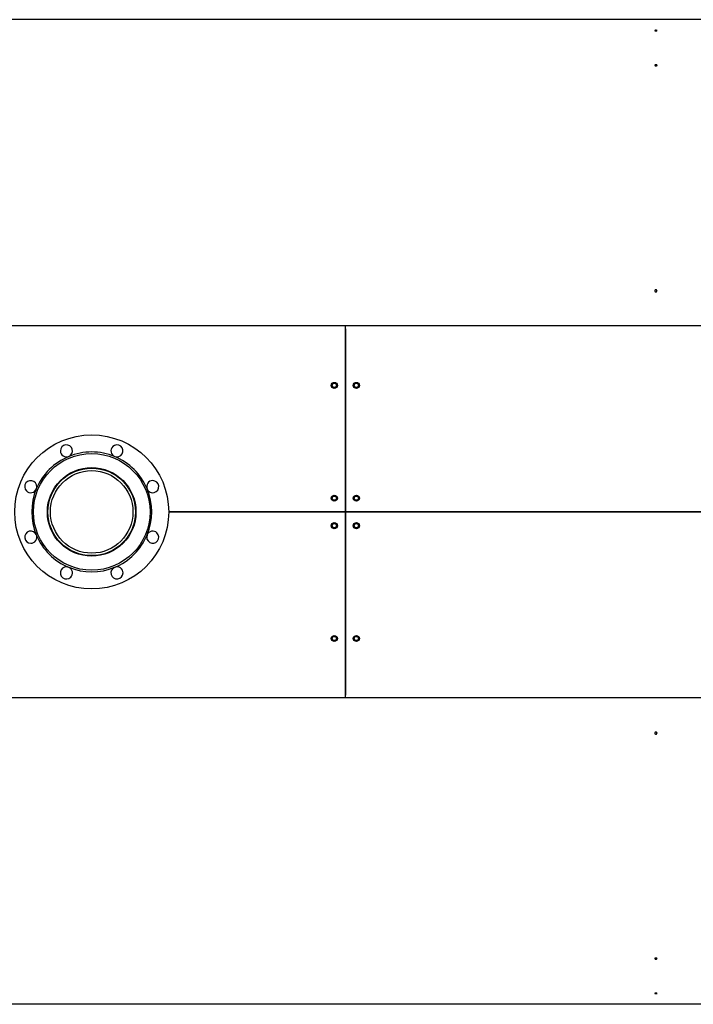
# Model space of a CAD drawing. Header units: millimetres. Extents: x -5881 to 876, y -3382 to 1045.
# Tile 4 of 23: x -4875 to -3651, y -3381 to -1592. Entities that reach past the tile are written whole.
import ezdxf

# ---------------------------------------------------------------- set-up
doc = ezdxf.new("R2010")
doc.units = ezdxf.units.MM
doc.layers.add('G', color=3, linetype='Continuous', true_color=0x00ff00)
doc.layers.add('WELDING', color=7, linetype='Continuous', true_color=0xffffff)

msp = doc.modelspace()

# ---------------------------------------------------------------- linework, layer by layer
at = {"layer": 'G', "lineweight": 25}
for p, q in [((-3694.2, -1591.7), (-4944.2, -1591.7)), ((-2494.2, -1591.7), (-3744.2, -1591.7)), ((-3721.2, -1674.7), (-3721.2, -1674.7)), ((-4283.6, -2148.3), (-5692.1, -2148.3)), ((-2872.6, -2148.3), (-4283.6, -2148.3)), ((-4283.6, -2153.3), (-4283.6, -2148.3)), ((-4283.6, -2153.3), (-4283.6, -2148.3)), ((-4283.6, -2486.3), (-4283.6, -2153.3)), ((-4283.6, -2153.3), (-4283.6, -2486.3)), ((-4307.7, -2258.3), (-4307.4, -2253.7)), ((-4307.4, -2253.7), (-4303.3, -2251.7)), ((-4303.3, -2251.7), (-4299.4, -2254.3)), ((-4299.4, -2254.3), (-4299.7, -2258.9)), ((-4267.7, -2258.3), (-4267.4, -2253.7)), ((-4267.4, -2253.7), (-4263.3, -2251.7)), ((-4263.3, -2251.7), (-4259.4, -2254.3)), ((-4259.4, -2254.3), (-4259.7, -2258.9)), ((-4303.9, -2260.9), (-4307.7, -2258.3)), ((-4299.7, -2258.9), (-4303.9, -2260.9)), ((-4263.9, -2260.9), (-4267.7, -2258.3)), ((-4259.7, -2258.9), (-4263.9, -2260.9)), ((-4307.7, -2463.3), (-4307.4, -2458.7)), ((-4303.9, -2465.9), (-4307.7, -2463.3)), ((-4307.4, -2458.7), (-4303.3, -2456.7)), ((-4299.7, -2463.9), (-4303.9, -2465.9)), ((-4303.3, -2456.7), (-4299.4, -2459.3)), ((-4299.4, -2459.3), (-4299.7, -2463.9)), ((-4267.7, -2463.3), (-4267.4, -2458.7)), ((-4263.9, -2465.9), (-4267.7, -2463.3)), ((-4267.4, -2458.7), (-4263.3, -2456.7)), ((-4259.7, -2463.9), (-4263.9, -2465.9)), ((-4263.3, -2456.7), (-4259.4, -2459.3)), ((-4259.4, -2459.3), (-4259.7, -2463.9)), ((-4604.6, -2486.3), (-4283.6, -2486.3)), ((-4283.6, -2486.3), (-4604.6, -2486.3)), ((-4283.6, -2486.3), (-4283.6, -2819.3)), ((-3572.1, -2486.3), (-4283.6, -2486.3)), ((-4283.6, -2819.3), (-4283.6, -2486.3)), ((-4283.6, -2486.3), (-3572.1, -2486.3)), ((-4307.7, -2513.3), (-4307.4, -2508.7)), ((-4303.9, -2515.9), (-4307.7, -2513.3)), ((-4307.4, -2508.7), (-4303.3, -2506.7)), ((-4299.7, -2513.9), (-4303.9, -2515.9)), ((-4303.3, -2506.7), (-4299.4, -2509.3)), ((-4299.4, -2509.3), (-4299.7, -2513.9)), ((-4267.7, -2513.3), (-4267.4, -2508.7)), ((-4263.9, -2515.9), (-4267.7, -2513.3)), ((-4267.4, -2508.7), (-4263.3, -2506.7)), ((-4259.7, -2513.9), (-4263.9, -2515.9)), ((-4263.3, -2506.7), (-4259.4, -2509.3)), ((-4259.4, -2509.3), (-4259.7, -2513.9)), ((-4307.7, -2718.3), (-4307.4, -2713.7)), ((-4303.9, -2720.9), (-4307.7, -2718.3)), ((-4307.4, -2713.7), (-4303.3, -2711.7)), ((-4299.7, -2718.9), (-4303.9, -2720.9)), ((-4303.3, -2711.7), (-4299.4, -2714.3)), ((-4299.4, -2714.3), (-4299.7, -2718.9)), ((-4267.7, -2718.3), (-4267.4, -2713.7)), ((-4263.9, -2720.9), (-4267.7, -2718.3)), ((-4267.4, -2713.7), (-4263.3, -2711.7)), ((-4259.7, -2718.9), (-4263.9, -2720.9)), ((-4263.3, -2711.7), (-4259.4, -2714.3)), ((-4259.4, -2714.3), (-4259.7, -2718.9)), ((-4283.6, -2824.3), (-5692.1, -2824.3)), ((-4283.6, -2824.3), (-4283.6, -2819.3)), ((-4283.6, -2824.3), (-4283.6, -2819.3)), ((-2872.6, -2824.3), (-4283.6, -2824.3)), ((-3694.2, -3381.1), (-4944.2, -3381.1)), ((-2494.2, -3381.1), (-3744.2, -3381.1))]:
    msp.add_line(p, q, dxfattribs=at)
for centre, radius in [((-4303.6, -2256.3), 5.5), ((-4303.6, -2256.3), 4.65), ((-4303.6, -2256.3), 3.8), ((-4263.6, -2256.3), 5.5), ((-4263.6, -2256.3), 4.65), ((-4263.6, -2256.3), 3.8), ((-4744.6, -2486.3), 140), ((-4744.6, -2486.3), 106), ((-4744.6, -2486.3), 80.5), ((-4744.6, -2486.3), 79.5), ((-4744.6, -2486.3), 75), ((-4303.6, -2461.3), 5.5), ((-4303.6, -2461.3), 4.65), ((-4303.6, -2461.3), 3.8), ((-4263.6, -2461.3), 5.5), ((-4263.6, -2461.3), 4.65), ((-4263.6, -2461.3), 3.8), ((-4303.6, -2511.3), 5.5), ((-4303.6, -2511.3), 4.65), ((-4303.6, -2511.3), 3.8), ((-4263.6, -2511.3), 5.5), ((-4263.6, -2511.3), 4.65), ((-4263.6, -2511.3), 3.8), ((-4303.6, -2716.3), 5.5), ((-4303.6, -2716.3), 4.65), ((-4303.6, -2716.3), 3.8), ((-4263.6, -2716.3), 5.5), ((-4263.6, -2716.3), 4.65), ((-4263.6, -2716.3), 3.8)]:
    msp.add_circle(centre, radius, dxfattribs=at)
for centre, radius, start, end in [((-4790.5, -2375.4), 11, 292.5, 180), ((-4790.5, -2375.4), 11, 180, 292.5), ((-4744.6, -2486.3), 109, 90, 112.5), ((-4744.6, -2486.3), 109, 67.5, 90), ((-4698.6, -2375.4), 11, 135, 247.5), ((-4698.6, -2375.4), 11, 247.5, 135), ((-4744.6, -2486.3), 109, 112.5, 157.5), ((-4744.6, -2486.3), 109, 22.5, 67.5), ((-4855.4, -2440.4), 11, 337.5, 225), ((-4633.7, -2440.4), 11, 90, 202.5), ((-4633.7, -2440.4), 11, 202.5, 90), ((-4855.4, -2440.4), 11, 225, 337.5), ((-4744.6, -2486.3), 109, 157.5, 202.5), ((-4744.6, -2486.3), 109, 337.5, 22.5), ((-4855.4, -2532.2), 11, 22.5, 270), ((-4633.7, -2532.2), 11, 45, 157.5), ((-4855.4, -2532.2), 11, 270, 22.5), ((-4744.6, -2486.3), 109, 202.5, 247.5), ((-4744.6, -2486.3), 109, 292.5, 337.5), ((-4633.7, -2532.2), 11, 157.5, 45), ((-4790.5, -2597.2), 11, 67.5, 315), ((-4744.6, -2486.3), 109, 247.5, 292.5), ((-4790.5, -2597.2), 11, 315, 67.5), ((-4698.6, -2597.2), 11, 112.5, 0), ((-4698.6, -2597.2), 11, 0, 112.5)]:
    msp.add_arc(centre, radius, start, end, dxfattribs=at)
at = {"layer": 'WELDING', "lineweight": 25}
for points, knots in [([(-3717.1, -1611.5), (-3717.1, -1611.4), (-3717.1, -1611.4), (-3717.2, -1611.4), (-3717.3, -1611.3), (-3717.4, -1611.3), (-3717.5, -1611.2), (-3717.7, -1611.2), (-3717.9, -1611.1), (-3718.2, -1611.1), (-3718.4, -1611.1), (-3718.7, -1611), (-3719, -1611), (-3719.3, -1611), (-3719.6, -1611), (-3719.9, -1611.1), (-3720.1, -1611.1), (-3720.4, -1611.1), (-3720.6, -1611.1), (-3720.8, -1611.2), (-3720.9, -1611.2), (-3721.1, -1611.3), (-3721.2, -1611.4), (-3721.2, -1611.4), (-3721.2, -1611.4), (-3721.2, -1611.5)], [0, 0, 0, 0, 0.808154, 1.959536, 3.110913, 4.262282, 5.413643, 6.564993, 7.716332, 8.867659, 10.018976, 11.170285, 12.321589, 13.472894, 14.624202, 15.775517, 16.926842, 18.078178, 19.229526, 20.380885, 21.532253, 22.683629, 23.835009, 24.986393, 26, 26, 26, 26]), ([(-3721.2, -1611.5), (-3721.2, -1611.5), (-3721.2, -1611.5), (-3721.1, -1611.6), (-3721, -1611.6), (-3720.9, -1611.7), (-3720.7, -1611.7), (-3720.5, -1611.8), (-3720.3, -1611.8), (-3720.1, -1611.9), (-3719.8, -1611.9), (-3719.5, -1611.9), (-3719.3, -1611.9), (-3719.2, -1611.9)], [0, 0, 0, 0, 1.388328, 2.628275, 3.868219, 5.108144, 6.348095, 7.587907, 8.828126, 10.066432, 11.298227, 12.522983, 14, 14, 14, 14]), ([(-3719.2, -1611.9), (-3719.1, -1611.9), (-3718.9, -1611.9), (-3718.6, -1611.9), (-3718.3, -1611.9), (-3718.1, -1611.8), (-3717.9, -1611.8), (-3717.7, -1611.8), (-3717.5, -1611.7), (-3717.3, -1611.7), (-3717.2, -1611.6), (-3717.1, -1611.5), (-3717.1, -1611.5), (-3717.1, -1611.5)], [0, 0, 0, 0, 1.233608, 2.470552, 3.711135, 4.95079, 6.190725, 7.430648, 8.670576, 9.910517, 11.150464, 12.390415, 14, 14, 14, 14]), ([(-3717.1, -1674.7), (-3717.1, -1674.6), (-3717.1, -1674.6), (-3717.2, -1674.5), (-3717.3, -1674.4), (-3717.4, -1674.2), (-3717.5, -1674.1), (-3717.7, -1674.1), (-3717.9, -1674), (-3718.2, -1673.9), (-3718.4, -1673.9), (-3718.7, -1673.8), (-3719, -1673.8), (-3719.3, -1673.8), (-3719.6, -1673.8), (-3719.9, -1673.9), (-3720.1, -1673.9), (-3720.4, -1674), (-3720.6, -1674), (-3720.8, -1674.1), (-3720.9, -1674.2), (-3721.1, -1674.3), (-3721.2, -1674.4), (-3721.2, -1674.6), (-3721.2, -1674.6), (-3721.2, -1674.7)], [0, 0, 0, 0, 0.808154, 1.959536, 3.110913, 4.262282, 5.413643, 6.564993, 7.716332, 8.867659, 10.018976, 11.170285, 12.321589, 13.472894, 14.624202, 15.775517, 16.926842, 18.078178, 19.229526, 20.380885, 21.532253, 22.683629, 23.835009, 24.986393, 26, 26, 26, 26]), ([(-3721.2, -1674.7), (-3721.2, -1674.7), (-3721.2, -1674.8), (-3721.1, -1674.9), (-3721, -1675), (-3720.9, -1675.1), (-3720.7, -1675.2), (-3720.5, -1675.3), (-3720.3, -1675.4), (-3720.1, -1675.5), (-3719.8, -1675.5), (-3719.5, -1675.5), (-3719.3, -1675.5), (-3719.2, -1675.5)], [0, 0, 0, 0, 1.388328, 2.628275, 3.868219, 5.108144, 6.348095, 7.587907, 8.828126, 10.066432, 11.298227, 12.522983, 14, 14, 14, 14]), ([(-3719.2, -1675.5), (-3719.1, -1675.5), (-3718.9, -1675.5), (-3718.6, -1675.5), (-3718.3, -1675.5), (-3718.1, -1675.4), (-3717.9, -1675.3), (-3717.7, -1675.3), (-3717.5, -1675.2), (-3717.3, -1675.1), (-3717.2, -1674.9), (-3717.1, -1674.8), (-3717.1, -1674.7), (-3717.1, -1674.7)], [0, 0, 0, 0, 1.233608, 2.470552, 3.711135, 4.95079, 6.190725, 7.430648, 8.670576, 9.910517, 11.150464, 12.390415, 14, 14, 14, 14]), ([(-3717.1, -2084.4), (-3717.1, -2084.4), (-3717.1, -2084.2), (-3717.2, -2084), (-3717.3, -2083.8), (-3717.4, -2083.5), (-3717.5, -2083.3), (-3717.7, -2083.1), (-3717.9, -2083), (-3718.2, -2082.8), (-3718.4, -2082.7), (-3718.7, -2082.7), (-3719, -2082.6), (-3719.3, -2082.6), (-3719.6, -2082.6), (-3719.9, -2082.7), (-3720.1, -2082.8), (-3720.4, -2082.9), (-3720.6, -2083.1), (-3720.8, -2083.3), (-3720.9, -2083.5), (-3721.1, -2083.7), (-3721.2, -2084), (-3721.2, -2084.2), (-3721.2, -2084.4), (-3721.2, -2084.4)], [0, 0, 0, 0, 0.808154, 1.959536, 3.110913, 4.262282, 5.413643, 6.564993, 7.716332, 8.867659, 10.018976, 11.170285, 12.321589, 13.472894, 14.624202, 15.775517, 16.926842, 18.078178, 19.229526, 20.380885, 21.532253, 22.683629, 23.835009, 24.986393, 26, 26, 26, 26]), ([(-3721.2, -2084.4), (-3721.2, -2084.5), (-3721.2, -2084.7), (-3721.1, -2085), (-3721, -2085.2), (-3720.9, -2085.4), (-3720.7, -2085.6), (-3720.5, -2085.8), (-3720.3, -2086), (-3720.1, -2086.1), (-3719.8, -2086.2), (-3719.5, -2086.3), (-3719.3, -2086.3), (-3719.2, -2086.3)], [0, 0, 0, 0, 1.388328, 2.628275, 3.868219, 5.108144, 6.348095, 7.587907, 8.828126, 10.066432, 11.298227, 12.522983, 14, 14, 14, 14]), ([(-3719.2, -2086.3), (-3719.1, -2086.3), (-3718.9, -2086.3), (-3718.6, -2086.2), (-3718.3, -2086.1), (-3718.1, -2086), (-3717.9, -2085.9), (-3717.7, -2085.7), (-3717.5, -2085.5), (-3717.3, -2085.3), (-3717.2, -2085), (-3717.1, -2084.8), (-3717.1, -2084.6), (-3717.1, -2084.4)], [0, 0, 0, 0, 1.233608, 2.470552, 3.711135, 4.95079, 6.190725, 7.430648, 8.670576, 9.910517, 11.150464, 12.390415, 14, 14, 14, 14]), ([(-3717.1, -2888.2), (-3717.1, -2888.1), (-3717.1, -2888), (-3717.2, -2887.8), (-3717.3, -2887.5), (-3717.4, -2887.3), (-3717.5, -2887.1), (-3717.7, -2886.9), (-3717.9, -2886.7), (-3718.2, -2886.6), (-3718.4, -2886.5), (-3718.7, -2886.4), (-3719, -2886.4), (-3719.3, -2886.4), (-3719.6, -2886.4), (-3719.9, -2886.5), (-3720.1, -2886.6), (-3720.4, -2886.7), (-3720.6, -2886.8), (-3720.8, -2887), (-3720.9, -2887.2), (-3721.1, -2887.5), (-3721.2, -2887.7), (-3721.2, -2888), (-3721.2, -2888.1), (-3721.2, -2888.2)], [0, 0, 0, 0, 0.808154, 1.959536, 3.110913, 4.262283, 5.413643, 6.564993, 7.716332, 8.867659, 10.018976, 11.170285, 12.32159, 13.472894, 14.624202, 15.775517, 16.926842, 18.078178, 19.229526, 20.380885, 21.532253, 22.683629, 23.83501, 24.986394, 26, 26, 26, 26]), ([(-3721.2, -2888.2), (-3721.2, -2888.3), (-3721.2, -2888.5), (-3721.1, -2888.7), (-3721, -2889), (-3720.9, -2889.2), (-3720.7, -2889.4), (-3720.5, -2889.6), (-3720.3, -2889.7), (-3720.1, -2889.9), (-3719.8, -2889.9), (-3719.5, -2890), (-3719.3, -2890), (-3719.2, -2890)], [0, 0, 0, 0, 1.388329, 2.628276, 3.86822, 5.108144, 6.348096, 7.587908, 8.828127, 10.066432, 11.298228, 12.522984, 14, 14, 14, 14]), ([(-3719.2, -2890), (-3719.1, -2890), (-3718.9, -2890), (-3718.6, -2890), (-3718.3, -2889.9), (-3718.1, -2889.8), (-3717.9, -2889.6), (-3717.7, -2889.4), (-3717.5, -2889.2), (-3717.3, -2889), (-3717.2, -2888.8), (-3717.1, -2888.5), (-3717.1, -2888.3), (-3717.1, -2888.2)], [0, 0, 0, 0, 1.233608, 2.470552, 3.711135, 4.95079, 6.190726, 7.430648, 8.670576, 9.910518, 11.150464, 12.390415, 14, 14, 14, 14]), ([(-3717.1, -3298.1), (-3717.1, -3298), (-3717.1, -3298), (-3717.2, -3297.9), (-3717.3, -3297.8), (-3717.4, -3297.6), (-3717.5, -3297.5), (-3717.7, -3297.5), (-3717.9, -3297.4), (-3718.2, -3297.3), (-3718.4, -3297.3), (-3718.7, -3297.2), (-3719, -3297.2), (-3719.3, -3297.2), (-3719.6, -3297.2), (-3719.9, -3297.3), (-3720.1, -3297.3), (-3720.4, -3297.4), (-3720.6, -3297.4), (-3720.8, -3297.5), (-3720.9, -3297.6), (-3721.1, -3297.7), (-3721.2, -3297.8), (-3721.2, -3298), (-3721.2, -3298), (-3721.2, -3298.1)], [0, 0, 0, 0, 0.808154, 1.959536, 3.110913, 4.262283, 5.413643, 6.564993, 7.716332, 8.867659, 10.018976, 11.170285, 12.32159, 13.472894, 14.624202, 15.775517, 16.926842, 18.078178, 19.229526, 20.380885, 21.532253, 22.683629, 23.83501, 24.986394, 26, 26, 26, 26]), ([(-3721.2, -3298.1), (-3721.2, -3298.1), (-3721.2, -3298.2), (-3721.1, -3298.3), (-3721, -3298.4), (-3720.9, -3298.5), (-3720.7, -3298.6), (-3720.5, -3298.7), (-3720.3, -3298.8), (-3720.1, -3298.9), (-3719.8, -3298.9), (-3719.5, -3298.9), (-3719.3, -3298.9), (-3719.2, -3298.9)], [0, 0, 0, 0, 1.388329, 2.628276, 3.86822, 5.108144, 6.348096, 7.587908, 8.828127, 10.066432, 11.298228, 12.522984, 14, 14, 14, 14]), ([(-3719.2, -3298.9), (-3719.1, -3298.9), (-3718.9, -3298.9), (-3718.6, -3298.9), (-3718.3, -3298.9), (-3718.1, -3298.8), (-3717.9, -3298.7), (-3717.7, -3298.7), (-3717.5, -3298.6), (-3717.3, -3298.5), (-3717.2, -3298.3), (-3717.1, -3298.2), (-3717.1, -3298.1), (-3717.1, -3298.1)], [0, 0, 0, 0, 1.233608, 2.470552, 3.711135, 4.95079, 6.190726, 7.430648, 8.670576, 9.910518, 11.150464, 12.390415, 14, 14, 14, 14]), ([(-3717.1, -3361.3), (-3717.1, -3361.3), (-3717.1, -3361.3), (-3717.2, -3361.2), (-3717.3, -3361.2), (-3717.4, -3361.1), (-3717.5, -3361.1), (-3717.7, -3361), (-3717.9, -3361), (-3718.2, -3361), (-3718.4, -3360.9), (-3718.7, -3360.9), (-3719, -3360.9), (-3719.3, -3360.9), (-3719.6, -3360.9), (-3719.9, -3360.9), (-3720.1, -3361), (-3720.4, -3361), (-3720.6, -3361), (-3720.8, -3361.1), (-3720.9, -3361.1), (-3721.1, -3361.2), (-3721.2, -3361.2), (-3721.2, -3361.3), (-3721.2, -3361.3), (-3721.2, -3361.3)], [0, 0, 0, 0, 0.808154, 1.959536, 3.110913, 4.262283, 5.413643, 6.564993, 7.716332, 8.867659, 10.018976, 11.170285, 12.32159, 13.472894, 14.624202, 15.775517, 16.926842, 18.078178, 19.229526, 20.380885, 21.532253, 22.683629, 23.83501, 24.986394, 26, 26, 26, 26]), ([(-3721.2, -3361.3), (-3721.2, -3361.4), (-3721.2, -3361.4), (-3721.1, -3361.5), (-3721, -3361.5), (-3720.9, -3361.6), (-3720.7, -3361.6), (-3720.5, -3361.7), (-3720.3, -3361.7), (-3720.1, -3361.7), (-3719.8, -3361.8), (-3719.5, -3361.8), (-3719.3, -3361.8), (-3719.2, -3361.8)], [0, 0, 0, 0, 1.388329, 2.628276, 3.86822, 5.108144, 6.348096, 7.587908, 8.828127, 10.066432, 11.298228, 12.522984, 14, 14, 14, 14]), ([(-3719.2, -3361.8), (-3719.1, -3361.8), (-3718.9, -3361.8), (-3718.6, -3361.8), (-3718.3, -3361.7), (-3718.1, -3361.7), (-3717.9, -3361.7), (-3717.7, -3361.6), (-3717.5, -3361.6), (-3717.3, -3361.5), (-3717.2, -3361.5), (-3717.1, -3361.4), (-3717.1, -3361.4), (-3717.1, -3361.3)], [0, 0, 0, 0, 1.233608, 2.470552, 3.711135, 4.95079, 6.190726, 7.430648, 8.670576, 9.910518, 11.150464, 12.390415, 14, 14, 14, 14])]:
    msp.add_open_spline(points, degree=3, knots=knots, dxfattribs=at)

doc.saveas('drawing.dxf')
